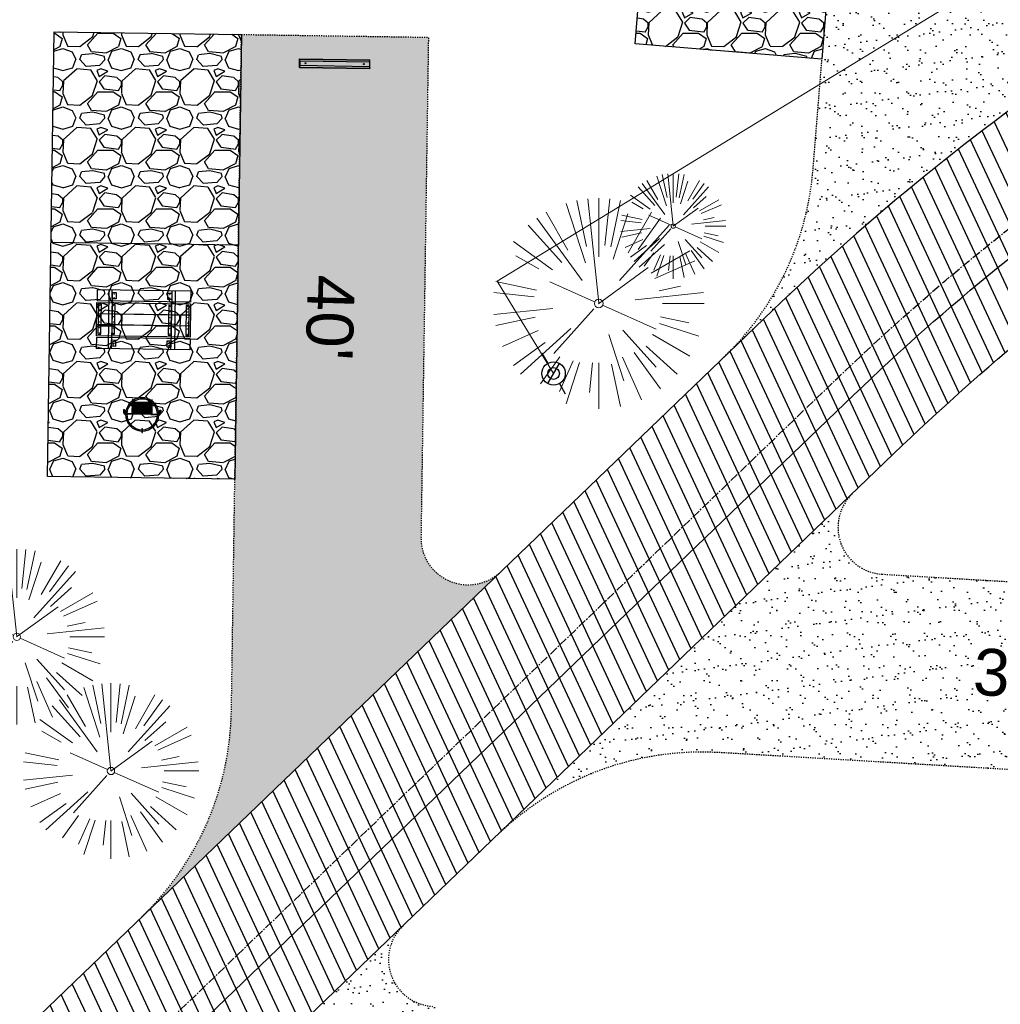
# Model space of a CAD drawing. Header units: feet. Extents: x 1134296 to 1140710, y 647902 to 649877.
# Tile 51 of 66: x 1134716 to 1134800, y 649174 to 649258. Entities that reach past the tile are written whole.
import ezdxf
from ezdxf.lldxf.tags import DXFTag

# ---------------------------------------------------------------- set-up
doc = ezdxf.new("R2010")
doc.units = ezdxf.units.FT
doc.header["$MEASUREMENT"] = 0
doc.linetypes.add('CENTER2', pattern=[1.125, 0.75, -0.125, 0.125, -0.125])
doc.linetypes.add('RAD', pattern=[0.13, 0.08, -0.05])
for name, color, linetype, lineweight in [('-ANGLE-IRON', 8, 'Continuous', 25), ('V-SITE-VEGE', 8, 'Continuous', 18), ('V-UTIL-WATR-LINE', 8, 'WATER', 15)]:
    doc.layers.add(name, color=color, linetype=linetype, lineweight=lineweight)
for name, color, linetype in [('-BOLTS-LAGS-SCREWS', 7, 'Continuous'), ('-CONCRETE', 9, 'Continuous'), ('-HARDWARE', 7, 'Continuous'), ('-TIMBER', 6, 'Continuous'), ('C-CAMPSITE-PADS', 6, 'Continuous'), ('C-PRKG-ASPH', 5, 'Continuous'), ('C-PRKG-GRVL', 8, 'Continuous'), ('C-PRKG-WHEL-STOP', 5, 'Continuous'), ('C-ROAD-ASPHALT', 1, 'Continuous'), ('C-ROAD-CNTR', 1, 'CENTER2'), ('C-ROAD-GRVL', 1, 'RAD'), ('C-SWLK-GRVL-PATT', 8, 'Continuous'), ('C-UTIL-WATER-MEP', 7, 'WATER (.5x)'), ('G-TEXT-ST02', 2, 'Continuous'), ('G-XREF', 7, 'Continuous'), ('V-UTIL-WATR-STRC', 8, 'Continuous')]:
    doc.layers.add(name, color=color, linetype=linetype)
doc.styles.add('Arial', font='arial.ttf', dxfattribs={"height": 180})
doc.styles.get("Standard").update_dxf_attribs({"font": 'arial.ttf'})
tags = doc.linetypes.add('WATER', pattern='A,1.5,-0.2,["W",Standard,S=0.08,R=0,X=-0.1,Y=-0.04],-0.05', length=1.75).pattern_tags.tags
tags[6] = DXFTag(74, 10)
tags = doc.linetypes.add('WATER (.5x)', pattern='A,0.75,-0.2,["W",Standard,S=0.08,R=0,X=-0.1,Y=-0.04],-0.05', length=1).pattern_tags.tags
tags[6] = DXFTag(74, 10)
pattern_1 = [(37.50000000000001, (0, 0), (-0.06299335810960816, 1.926823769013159), [0, -1.52, 0, -1.7, 0, -1.625]), (7.499999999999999, (0, 0), (1.769776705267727, 2.82214606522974), [0, -0.82, 0, -1.37, 0, -0.525]), (327.5, (-1.23, 0), (3.114141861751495, 0.005659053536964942), [0, -0.5, 0, -1.8, 0, -2.35]), (317.5, (-1.23, 0), (3.006126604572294, 0.8776755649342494), [0, -0.25, 0, -1.18, 0, -1.35])]
pattern_2 = [(228.012787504, (3.6, 5), (-40.00000000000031, -45.00000000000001), [0.67268, -66.5954402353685]), (184.969740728, (3.15, 4.5), (59.99999999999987, 5.000000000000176), [1.15434, -114.27962380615]), (132.510447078, (2, 4.4), (50.00000000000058, -54.99999999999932), [0.8139400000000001, -80.5801629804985]), (267.273689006, (0.05, 3.15), (5.000000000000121, 100.0000000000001), [1.05119, -104.067790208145]), (292.833654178, (0, 2.1), (-24.99999999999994, 60.00000000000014), [1.030775, -102.0468656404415]), (357.273689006, (0.4, 1.15), (-100.0000000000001, 5.000000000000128), [1.05119, -104.067790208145]), (37.6942404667, (1.45, 1.1), (-64.99999999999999, -49.99999999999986), [1.390145, -137.62424274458]), (72.2553283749, (2.55, 1.95), (35.00000000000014, 110), [1.31244, -129.9316074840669]), (121.429565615, (2.95, 3.2), (-40.0000000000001, 64.99999999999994), [1.05475, -104.420365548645]), (175.236358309, (2.4, 4.1), (54.99999999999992, -5.00000000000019), [1.20416, -59.0038128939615]), (222.397437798, (1.2, 4.2), (-59.99999999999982, -54.99999999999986), [1.55724, -154.1668750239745]), (138.814074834, (5, 3.1), (-35.00000000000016, 30), [0.5315049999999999, -52.61922406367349]), (171.46923439, (4.600000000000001, 3.45), (64.99999999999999, -9.999999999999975), [1.011185, -100.107557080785]), (225, (3.6, 3.6), (-5.551115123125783e-16, -4.999999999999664), [0.707105, -6.3639628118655]), (203.198590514, (3.25, 4.2), (24.99999999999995, 9.999999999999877), [0.38079, -37.6980755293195]), (291.801409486, (2.9, 4.050000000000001), (-4.99999999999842, 15.00000000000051), [0.538515, -26.3873090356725]), (30.96375653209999, (3.1, 3.55), (15.00000000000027, 9.999999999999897), [0.874645, -28.2801144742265]), (161.565051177, (3.85, 4), (10.00000000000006, -4.999999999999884), [0.632455, -15.178933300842]), (16.389540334, (0, 4.050000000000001), (49.99999999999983, 15.00000000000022), [0.886, -87.714225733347]), (70.3461759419, (0.8500000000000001, 4.3), (-20.0000000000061, -55.00000000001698), [0.7433049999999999, -73.58703873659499]), (293.198590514, (3.85, 5), (-9.999999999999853, 24.99999999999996), [0.761575, -37.3172905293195]), (343.610459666, (4.149999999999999, 4.3), (-49.99999999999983, 15.00000000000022), [0.8859999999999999, -87.71422573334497]), (339.44395478, (0, 0.95), (-25.00000000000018, 10.00000000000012), [0.8543999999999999, -41.86561872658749]), (294.775140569, (0.8, 0.65), (-25.00000000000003, 55.00000000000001), [0.71589, -70.87321531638]), (66.8014094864, (3.9, 0), (9.999999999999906, 24.99999999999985), [0.761575, -37.3172905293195]), (17.3540246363, (4.2, 0.7000000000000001), (-64.99999999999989, -19.99999999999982), [0.838155, -82.97711807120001]), (69.44395478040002, (1.45, 0), (-10.00000000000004, -24.99999999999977), [0.4272, -42.29281872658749]), (101.309932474, (3.6, 0), (-4.999999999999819, 20.00000000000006), [0.25495, -25.240147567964]), (165.963756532, (3.55, 0.25), (14.99999999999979, -5.000000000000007), [1.030775, -19.5847531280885]), (186.009005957, (2.55, 0.5), (50.00000000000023, 4.999999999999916), [0.9552499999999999, -94.56961587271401]), (303.690067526, (3.1, 3.1), (-4.999999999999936, 9.999999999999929), [0.7211099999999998, -17.30664637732]), (353.157226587, (3.5, 2.5), (85.00000000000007, -10.00000000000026), [1.25897, -124.6378131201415]), (60.9453959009, (4.75, 2.35), (-19.99999999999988, -34.99999999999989), [0.51478, -50.963370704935]), (90, (5, 2.8), (-4.999999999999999, 5), [0.3, -4.699999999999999]), (120.256437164, (2.45, 0.65), (20.00000000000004, -35.00000000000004), [0.69462, -68.76759994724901]), (48.01278750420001, (2.1, 1.25), (40, 44.99999999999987), [1.34536, -65.92276023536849]), (0, (3, 2.25), (5, 5), [1.3, -3.7]), (325.3048464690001, (4.3, 2.25), (50.0000000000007, -34.99999999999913), [0.7905699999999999, -78.26637150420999]), (254.054604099, (4.95, 1.8), (-5.000000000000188, -20.00000000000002), [0.72801, -35.6725394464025]), (207.645975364, (4.75, 1.1), (-94.99999999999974, -50.00000000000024), [1.185325, -117.347370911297]), (175.42607874, (3.7, 0.55), (-64.99999999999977, 5.000000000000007), [1.253995, -124.1453670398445])]

# ---------------------------------------------------------------- blocks, each defined once
blk = doc.blocks.new('V-SITE-VEGE-Coniferious Tree 2')
at = {"color": 0, "linetype": 'ByBlock'}
for p, q in [((-0.06264093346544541, 0.1926377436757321), (-0.1545378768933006, 0.4755369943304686)), ((-0.0574950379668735, 0.2703678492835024), (-0.1039851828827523, 0.4890788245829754)), ((-0.0003172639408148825, 0.0025937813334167), (-0.05229705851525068, 0.4972664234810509)), ((-3.601054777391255e-05, 0.2219193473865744), (-3.601054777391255e-05, 0.5000060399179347)), ((0.02890183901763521, 0.2753366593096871), (0.05222503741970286, 0.4972664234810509)), ((0.0571938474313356, 0.2692740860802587), (0.1039131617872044, 0.4890788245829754)), ((-0.1460065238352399, 0.2528363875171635), (-0.2500390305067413, 0.4330260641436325)), ((0.06850648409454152, 0.2109817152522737), (0.1382469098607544, 0.425630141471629)), ((0.139142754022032, 0.2410654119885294), (0.2499670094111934, 0.4330260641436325)), ((-0.07913071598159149, 0.1088658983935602), (-0.2939353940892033, 0.4045257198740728)), ((0.1868724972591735, 0.2572635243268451), (0.2938633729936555, 0.4045257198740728)), ((-0.1756943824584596, 0.1950752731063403), (-0.3346129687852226, 0.3715878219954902)), ((0.09777767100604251, 0.108636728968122), (0.3345409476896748, 0.3715878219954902)), ((-0.2201011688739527, 0.1598873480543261), (-0.4045617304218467, 0.2938993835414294)), ((0.1919663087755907, 0.1728666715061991), (0.3115823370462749, 0.2805763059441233)), ((0.2487690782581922, 0.143647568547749), (0.4329900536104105, 0.2500030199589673)), ((-0.2844040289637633, 0.1641894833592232), (-0.393144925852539, 0.2269610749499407)), ((0.2658942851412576, 0.1183972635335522), (0.4567507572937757, 0.2033670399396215)), ((-0.0009318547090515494, -0.0006770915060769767), (0.2349564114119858, 0.1707208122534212)), ((-0.2961437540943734, 0.06292784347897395), (-0.4891148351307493, 0.1039491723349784)), ((-0.01992166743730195, 0.008854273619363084), (-0.2318825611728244, 0.1032199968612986)), ((-0.3060292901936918, 0.03215663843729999), (-0.4973024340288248, 0.05226104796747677)), ((0.173080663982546, 0.01818771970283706), (0.497230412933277, 0.05226104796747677)), ((0.2872695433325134, 0.06106323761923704), (0.3884790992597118, 0.08257391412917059)), ((0.3024988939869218, 0), (0.4999700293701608, 0)), ((-0.2182782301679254, -0.02292736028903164), (-0.4973024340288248, -0.05226104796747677)), ((-0.02300503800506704, -0.02554197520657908), (-0.2137781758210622, -0.2373882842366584)), ((0.01849546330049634, -0.008260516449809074), (0.2719985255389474, -0.1211160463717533)), ((-0.302185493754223, -0.0642195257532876), (-0.4891148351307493, -0.1039491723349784)), ((0.2936342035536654, -0.06241742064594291), (0.4274066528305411, -0.09084484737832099)), ((-0.2881436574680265, -0.1282723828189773), (-0.4568227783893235, -0.2033670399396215)), ((-0.1320480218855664, -0.1188660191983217), (-0.3716238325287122, -0.3345769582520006)), ((0.1143820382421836, -0.1271057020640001), (0.2718110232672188, -0.301920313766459)), ((0.2891445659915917, -0.09395946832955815), (0.4755009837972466, -0.1545018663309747)), ((-0.254528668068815, -0.1848980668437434), (-0.4045617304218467, -0.2938993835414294)), ((0.04781873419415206, -0.1473038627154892), (0.1192466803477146, -0.3671294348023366)), ((0.2555295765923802, -0.1475434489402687), (0.4329900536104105, -0.2500030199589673)), ((0.1688618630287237, -0.2324611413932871), (0.2938633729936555, -0.4045257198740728)), ((0.2253521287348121, -0.2029399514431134), (0.3715518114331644, -0.3345769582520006)), ((-0.1842986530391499, -0.2536176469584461), (-0.2766747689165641, -0.3807650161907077)), ((-0.1213812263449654, -0.2725449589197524), (-0.1855903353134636, -0.4167758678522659)), ((-0.09098502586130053, -0.2799408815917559), (-0.1545378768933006, -0.4755369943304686)), ((0.1131111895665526, -0.2541280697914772), (0.2033310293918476, -0.4567867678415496)), ((-0.02966136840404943, -0.2817638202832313), (-0.04434904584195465, -0.4216092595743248)), ((-3.601054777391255e-05, -0.2817638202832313), (-3.601054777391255e-05, -0.5000060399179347)), ((0.06104806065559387, -0.2873055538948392), (0.1039131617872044, -0.4890788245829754))]:
    blk.add_line(p, q, dxfattribs=at)
blk.add_circle((-3.601054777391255e-05, 0), 0.02083358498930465)
blk = doc.blocks.new('V-UTIL-IRRI-Spigot')
for points in [[(-0.9999999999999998, 1.732050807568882), (-0.4999999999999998, 0.866025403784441)], [(-0.4999999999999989, -0.8660254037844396), (0.4999999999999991, 0.8660254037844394)], [(0.5000000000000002, -0.8660254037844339), (1, -1.732050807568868)]]:
    blk.add_lwpolyline(points)
for radius in [1, 0.5]:
    blk.add_circle((0, 0), radius)
blk = doc.blocks.new('C_XBASE-PACTOLA_02403811')
at = {"layer": 'V-UTIL-WATR-LINE', "flags": 128}
blk.add_lwpolyline([(1134761.95443283, 649228.2074229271), (1134757.132970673, 649236.1055957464), (1134809.021527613, 649267.7768648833, -0.09855839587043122), (1134890.656012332, 649302.8580677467), (1134946.432, 649283.888)], format="xyb", dxfattribs=at)
at = {"layer": 'V-SITE-VEGE'}
for p, xscale, yscale, zscale in [((1134772.177, 649240.798), 8.999891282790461, 8.999891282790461, 8.999891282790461), ((1134765.811, 649234.184), 17.99978256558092, 17.99978256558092, 17.99978256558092), ((1134716.102, 649205.709), 14.99981880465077, 14.99981880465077, 14.99981880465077), ((1134724.147, 649194.25), 14.99981880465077, 14.99981880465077, 14.99981880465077)]:
    blk.add_blockref('V-SITE-VEGE-Coniferious Tree 2', p, dxfattribs=dict(at, xscale=xscale, yscale=yscale, zscale=zscale))
at = {"layer": 'V-UTIL-WATR-STRC'}
blk.add_blockref('V-UTIL-IRRI-Spigot', (1134761.95443283, 649228.2074229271), dxfattribs=at)
blk = doc.blocks.new('Wheel_Stop')
for points in [[(-36, 6.75), (36, 6.75)], [(-36, -2.25), (-36, 6.75)], [(-35.625, 4.5), (-36, 6.75)], [(-35.625, 0), (-36, -2.25)], [(-35.955, 6.48), (35.955, 6.48)], [(-35.625, 4.5), (-35.625, 0)], [(-35.625, 4.5), (35.625, 4.5)], [(-35.625, 0), (35.625, 0)], [(35.625, 4.5), (36, 6.75)], [(35.625, 4.5), (35.625, 0)], [(35.625, 0), (36, -2.25)], [(36, -2.25), (36, 6.75)], [(-36, -2.25), (36, -2.25)], [(-35.955, -1.98), (35.955, -1.98)]]:
    blk.add_lwpolyline(points)
for centre in [(-30, 2.25), (30, 2.25)]:
    blk.add_circle(centre, 0.5)
blk = doc.blocks.new('10FT_Precast Table')
at = {"layer": '-ANGLE-IRON'}
for p, q in [((-28.53399626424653, 21.12499979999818), (-28.53399626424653, 27.62500020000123)), ((-28.53399626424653, 27.62500020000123), (-24.53403626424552, 27.62500020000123)), ((-24.53403626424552, 21.12499979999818), (-28.53399626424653, 21.12499979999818)), ((-24.53403626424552, 27.62500020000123), (-24.53403626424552, 21.12499979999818)), ((28.46604333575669, 21.12499979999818), (28.46604333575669, 27.62500020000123)), ((28.46604333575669, 27.62500020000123), (32.4660033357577, 27.62500020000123)), ((32.4660033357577, 21.12499979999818), (28.46604333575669, 21.12499979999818)), ((32.4660033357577, 27.62500020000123), (32.4660033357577, 21.12499979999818)), ((-43.49999999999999, 15.25000002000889), (-46.49999999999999, 15.25000002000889)), ((-46.49999999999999, 15.25000002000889), (-46.49999999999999, -15.25000001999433)), ((-43.49999999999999, -15.25000001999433), (-43.49999999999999, 15.25000002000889)), ((-25.53399626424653, 15.25000002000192), (-28.53399626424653, 15.25000002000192)), ((-28.53399626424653, 15.25000002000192), (-28.53399626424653, -15.2500000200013)), ((-25.53399626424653, -15.2500000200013), (-25.53399626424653, 15.25000002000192)), ((32.4660033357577, 15.25000002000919), (29.4660033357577, 15.25000002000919)), ((29.4660033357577, 15.25000002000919), (29.4660033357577, -15.25000001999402)), ((32.4660033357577, -15.25000001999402), (32.4660033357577, 15.25000002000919)), ((46.50000000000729, 15.25000002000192), (43.50000000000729, 15.25000002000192)), ((43.50000000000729, 15.25000002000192), (43.50000000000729, -15.2500000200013)), ((46.50000000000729, -15.2500000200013), (46.50000000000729, 15.25000002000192)), ((-46.49999999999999, -15.25000001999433), (-43.49999999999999, -15.25000001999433)), ((-28.53399626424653, -15.2500000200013), (-25.53399626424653, -15.2500000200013)), ((29.4660033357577, -15.25000001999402), (32.4660033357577, -15.25000001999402)), ((43.50000000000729, -15.2500000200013), (46.50000000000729, -15.2500000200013)), ((-28.53399626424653, -27.62500019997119), (-28.53399626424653, -21.12499979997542)), ((-28.53399626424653, -21.12499979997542), (-24.53403626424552, -21.12499979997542)), ((-24.53403626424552, -27.62500019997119), (-28.53399626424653, -27.62500019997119)), ((-24.53403626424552, -21.12499979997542), (-24.53403626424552, -27.62500019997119)), ((28.46604333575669, -27.62500019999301), (28.46604333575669, -21.12499979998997)), ((28.46604333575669, -21.12499979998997), (32.4660033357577, -21.12499979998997)), ((32.4660033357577, -27.62500019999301), (28.46604333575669, -27.62500019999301)), ((32.4660033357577, -21.12499979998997), (32.4660033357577, -27.62500019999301))]:
    blk.add_line(p, q, dxfattribs=at)
at = {"layer": '-BOLTS-LAGS-SCREWS'}
for centre in [(-26.53401626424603, 26.12500020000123), (-26.53401626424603, 22.62499979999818), (30.46602333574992, 26.12500020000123), (30.46602333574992, 22.62499979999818), (-44.99999999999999, 14.25000402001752), (-27.03399626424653, 14.25000402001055), (30.9660033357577, 14.25000402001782), (45.00000000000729, 14.25000402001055), (-44.99999999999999, 8.750004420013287), (-44.99999999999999, 2.750004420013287), (-27.03399626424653, 8.750004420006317), (-27.03399626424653, 2.750004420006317), (30.9660033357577, 8.750004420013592), (30.9660033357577, 2.750004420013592), (45.00000000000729, 8.750004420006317), (45.00000000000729, 2.750004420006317), (-44.99999999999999, -2.750004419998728), (-44.99999999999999, -8.750004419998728), (-27.03399626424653, -2.750004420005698), (-27.03399626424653, -8.750004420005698), (30.9660033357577, -2.750004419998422), (30.9660033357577, -8.750004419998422), (45.00000000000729, -2.750004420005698), (45.00000000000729, -8.750004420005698), (-44.99999999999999, -14.25000402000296), (-27.03399626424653, -14.25000402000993), (30.9660033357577, -14.25000401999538), (45.00000000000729, -14.25000402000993), (-26.53401626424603, -22.62499979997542), (-26.53401626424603, -26.12500019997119), (30.46602333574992, -22.62499979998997), (30.46602333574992, -26.12500019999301)]:
    blk.add_circle(centre, 0.15625000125, dxfattribs=at)
at = {"layer": '-CONCRETE'}
for p, q in [((-32.03399630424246, -29.99999999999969), (-32.03399630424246, 30.00000000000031)), ((-28.53399626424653, 29.99999999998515), (-28.53399626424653, 27.62500020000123)), ((-28.53399626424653, -27.12499979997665), (-28.53399626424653, 27.12499979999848)), ((32.4660033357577, 29.99999999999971), (32.4660033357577, 27.62500020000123)), ((32.4660033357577, -27.1249997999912), (32.4660033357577, 27.12499979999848)), ((35.96600337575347, -29.99999999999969), (35.96600337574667, 30.00000000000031)), ((-28.53399626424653, -29.99999999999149), (-28.53399626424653, -27.62500019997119)), ((32.4660033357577, -27.62500019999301), (32.4660033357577, -29.99999999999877))]:
    blk.add_line(p, q, dxfattribs=at)
at = {"layer": '-TIMBER'}
for p, q in [((-47.99999999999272, 18.7499999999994), (-47.99999999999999, 29.99999999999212)), ((-47.99999999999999, 29.99999999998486), (48, 29.9999999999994)), ((48.00000000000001, 18.75000000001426), (48.00000000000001, 29.99999999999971)), ((-47.99999999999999, 18.74999999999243), (48, 18.74999999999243)), ((-47.99999999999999, 5.875002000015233), (-47.99999999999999, 17.12500200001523)), ((-47.99999999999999, 17.12500200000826), (47.99999999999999, 17.12500200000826)), ((48.00000000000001, 17.12500200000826), (48.00000000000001, 5.875002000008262)), ((-47.99999999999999, 5.875002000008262), (47.99999999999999, 5.875002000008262)), ((-47.99999999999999, -5.625002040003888), (-47.99999999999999, 5.625002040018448)), ((-47.99999999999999, 5.625002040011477), (47.99999999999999, 5.625002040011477)), ((48.00000000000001, 5.625002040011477), (48.00000000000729, -5.625002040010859)), ((47.99999999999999, -5.625002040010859), (-47.99999999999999, -5.625002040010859)), ((-47.99999999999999, -17.1250019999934), (-47.99999999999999, -5.875002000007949)), ((47.99999999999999, -5.875002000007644), (-47.99999999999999, -5.875002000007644)), ((48.00000000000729, -5.875002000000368), (48.00000000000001, -17.12500200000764)), ((47.99999999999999, -17.12500200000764), (-47.99999999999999, -17.12500200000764)), ((-47.99999999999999, -29.99999999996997), (-47.99999999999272, -18.74999999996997)), ((-47.99999999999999, -18.74999999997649), (48, -18.74999999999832)), ((48.00000000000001, -29.99999999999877), (48.00000000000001, -18.74999999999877)), ((-47.99999999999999, -29.99999999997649), (48.00000000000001, -29.99999999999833))]:
    blk.add_line(p, q, dxfattribs=at)
blk = doc.blocks.new('*X1280')
at = {"color": 0}
for p, q in [((146.0622026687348, 353.5980429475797), (146.1426743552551, 353.6785146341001)), ((146.0622026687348, 352.8909361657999), (146.8122026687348, 353.6409361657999)), ((146.0622026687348, 352.5373827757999), (146.8122026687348, 353.2873827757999)), ((146.0622026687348, 351.8302759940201), (146.8122026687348, 352.5802759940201)), ((146.0622026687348, 351.4767226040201), (146.8122026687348, 352.2267226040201)), ((146.0622026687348, 350.7696158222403), (146.8122026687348, 351.5196158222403)), ((146.3246548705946, 350.6785146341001), (146.8122026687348, 351.1660624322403))]:
    blk.add_line(p, q, dxfattribs=at)
blk = doc.blocks.new('Pilot Rocks FS-30_18_PA')
at = {"layer": '-HARDWARE'}
for p, q in [((-8.817777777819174, 0.04421580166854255), (-17.86666666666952, 0.04421580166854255)), ((-17.86666666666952, 0.04421580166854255), (-12.77892653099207, 0.04421580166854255)), ((-10.20000000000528, 0.04421580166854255), (10.19999999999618, 0.04421580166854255)), ((8.817777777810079, 0.04421580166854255), (17.86666666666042, 0.04421580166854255)), ((12.77892653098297, 0.04421580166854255), (17.86666666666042, 0.04421580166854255)), ((-18.93333333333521, -4.555784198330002), (-18.93333333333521, -1.355784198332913)), ((-18.93333333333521, -1.355784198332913), (-18.86666666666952, -1.355784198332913)), ((-18.86666666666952, -1.355784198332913), (-18.86666666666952, -0.9557841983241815)), ((-18.86666666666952, -1.355784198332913), (-18.86666666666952, -0.9557841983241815)), ((-18.20000000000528, -1.355784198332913), (-18.20000000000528, -0.9557841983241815)), ((-18.20000000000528, -0.9557841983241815), (-18.20000000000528, -1.355784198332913)), ((-18.20000000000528, -1.355784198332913), (-18.13333333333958, -1.355784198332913)), ((-18.13333333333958, -1.355784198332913), (-18.13333333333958, -4.555784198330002)), ((-8.817777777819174, -0.6224508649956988), (-17.86666666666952, -0.6224508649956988)), ((-13.33940419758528, -0.6224508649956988), (-17.86666666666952, -0.6224508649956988)), ((-10.20000000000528, -0.6224508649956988), (10.19999999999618, -0.6224508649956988)), ((-10.20000000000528, -0.6224508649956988), (-10.20000000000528, -11.31238912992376)), ((-9.533333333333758, -0.6224508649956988), (-9.533333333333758, -11.31238912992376)), ((-8.817777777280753, -0.6224508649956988), (-8.817777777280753, -11.64572246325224)), ((-8.284444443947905, -0.6224508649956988), (-8.284444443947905, -11.64572246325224)), ((-7.502222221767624, -0.6224508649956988), (-7.502222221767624, -11.64572246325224)), ((-6.9688888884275, -0.6224508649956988), (-6.9688888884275, -11.64572246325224)), ((-6.18666666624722, -0.6224508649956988), (-6.18666666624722, -11.64572246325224)), ((-5.653333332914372, -0.6224508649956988), (-5.653333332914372, -11.64572246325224)), ((-4.871111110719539, -0.6224508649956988), (-4.871111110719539, -11.64572246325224)), ((-4.337777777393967, -0.6224508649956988), (-4.337777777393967, -11.64572246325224)), ((-3.555555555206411, -0.6224508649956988), (-3.555555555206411, -11.64572246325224)), ((-3.022222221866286, -0.6224508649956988), (-3.022222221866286, -11.64572246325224)), ((-2.23999999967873, -0.6224508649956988), (-2.23999999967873, -11.64572246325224)), ((-1.706666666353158, -0.6224508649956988), (-1.706666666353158, -11.64572246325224)), ((-0.9244444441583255, -0.6224508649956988), (-0.9244444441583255, -11.64572246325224)), ((-0.3911111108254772, -0.6224508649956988), (-0.3911111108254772, -11.64572246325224)), ((0.3911111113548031, -0.6224508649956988), (0.3911111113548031, -11.64572246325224)), ((0.9244444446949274, -0.6224508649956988), (0.9244444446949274, -11.64572246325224)), ((1.706666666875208, -0.6224508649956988), (1.706666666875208, -11.64572246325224)), ((2.240000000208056, -0.6224508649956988), (2.240000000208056, -11.64572246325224)), ((3.022222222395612, -0.6224508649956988), (3.022222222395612, -11.64572246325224)), ((3.555555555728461, -0.6224508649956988), (3.555555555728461, -11.64572246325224)), ((4.337777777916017, -0.6224508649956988), (4.337777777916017, -11.64572246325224)), ((4.871111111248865, -0.6224508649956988), (4.871111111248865, -11.64572246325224)), ((5.653333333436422, -0.6224508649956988), (5.653333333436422, -11.64572246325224)), ((6.18666666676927, -0.6224508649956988), (6.18666666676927, -11.64572246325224)), ((6.968888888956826, -0.6224508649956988), (6.968888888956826, -11.64572246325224)), ((7.502222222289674, -0.6224508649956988), (7.502222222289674, -11.64572246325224)), ((8.28444444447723, -0.6224508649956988), (8.28444444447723, -11.64572246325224)), ((8.817777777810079, -0.6224508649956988), (8.817777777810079, -11.64572246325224)), ((17.86666666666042, -0.6224508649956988), (8.817777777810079, -0.6224508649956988)), ((9.533333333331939, -0.6224508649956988), (9.533333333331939, -11.31238912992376)), ((10.19999999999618, -0.6224508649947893), (10.19999999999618, -11.31238912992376)), ((18.13333333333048, -4.555784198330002), (18.13333333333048, -1.355784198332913)), ((18.13333333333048, -1.355784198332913), (18.19999999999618, -1.355784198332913)), ((18.93333333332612, -4.555784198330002), (18.13333333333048, -4.555784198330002)), ((18.19999999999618, -1.355784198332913), (18.19999999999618, -0.9557841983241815)), ((18.19999999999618, -1.355784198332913), (18.19999999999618, -0.9557841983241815)), ((18.86666666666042, -1.355784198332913), (18.86666666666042, -0.9557841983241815)), ((18.86666666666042, -0.9557841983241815), (18.86666666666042, -1.355784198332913)), ((18.86666666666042, -1.355784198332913), (18.93333333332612, -1.355784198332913)), ((18.93333333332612, -1.355784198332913), (18.93333333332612, -4.555784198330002)), ((-10.20000000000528, -11.31238912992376), (-10.20000000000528, -14.84572246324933)), ((-10.20000000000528, -13.68324198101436), (-10.20000000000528, -14.84572246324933)), ((-9.533333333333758, -11.31238912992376), (-9.533333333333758, -14.84572246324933)), ((-9.533333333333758, -11.64572246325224), (9.533333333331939, -11.64572246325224)), ((-9.533333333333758, -12.31238912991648), (9.533333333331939, -12.31238912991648)), ((-9.533333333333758, -14.84572246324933), (-9.533333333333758, -14.47618734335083)), ((9.533333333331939, -11.31238912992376), (9.533333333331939, -14.84572246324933)), ((9.533333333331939, -14.47618734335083), (9.533333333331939, -14.84572246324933)), ((10.19999999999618, -11.31238912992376), (10.19999999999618, -14.84572246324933)), ((10.19999999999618, -14.84572246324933), (10.19999999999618, -13.68324198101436))]:
    blk.add_line(p, q, dxfattribs=at)
at = {"layer": '-HARDWARE', "flags": 128}
for points in [[(0.04426932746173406, 18.18944163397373, 1), (-0.6223972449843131, 18.18908719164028), (-0.6206959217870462, 14.98908764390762, 1), (0.04597065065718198, 14.98944208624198), (0.04426932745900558, 18.18944163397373)], [(-11.77825193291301, -8.933957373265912, -1), (-11.29140720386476, -9.3893985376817), (-13.47752479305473, -11.72625323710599, -1), (-13.96436952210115, -11.27081207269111), (-11.77825193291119, -8.93395737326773)], [(11.77825193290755, -8.933957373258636, 1), (11.29140720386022, -9.389398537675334), (13.47752479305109, -11.72625323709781, 1), (13.96436952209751, -11.27081207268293), (11.77825193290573, -8.933957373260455)]]:
    blk.add_lwpolyline(points, format="xyb", dxfattribs=at)
at = {"layer": '-HARDWARE'}
for points in [[(-18.93333333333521, -4.555784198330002), (-18.93333333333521, -1.355784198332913), (-18.13333333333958, -1.355784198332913), (-18.13333333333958, -4.555784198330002)], [(-7.502222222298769, -11.64572246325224), (-8.28444444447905, -11.64572246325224), (-8.28444444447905, -0.6224508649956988), (-7.502222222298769, -0.6224508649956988)], [(-6.186666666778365, -11.64572246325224), (-6.968888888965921, -11.64572246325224), (-6.968888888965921, -0.6224508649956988), (-6.186666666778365, -0.6224508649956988)], [(-4.87111111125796, -11.64572246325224), (-5.653333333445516, -11.64572246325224), (-5.653333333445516, -0.6224508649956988), (-4.87111111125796, -0.6224508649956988)], [(-3.555555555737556, -11.64572246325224), (-4.337777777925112, -11.64572246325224), (-4.337777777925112, -0.6224508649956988), (-3.555555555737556, -0.6224508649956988)], [(-2.240000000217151, -11.64572246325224), (-3.022222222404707, -11.64572246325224), (-3.022222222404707, -0.6224508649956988), (-2.240000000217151, -0.6224508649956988)], [(-0.9244444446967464, -11.64572246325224), (-1.706666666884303, -11.64572246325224), (-1.706666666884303, -0.6224508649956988), (-0.9244444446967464, -0.6224508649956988)], [(-0.3911111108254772, -11.64572246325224), (0.3911111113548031, -11.64572246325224), (0.3911111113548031, -0.6224508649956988), (-0.3911111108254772, -0.6224508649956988)], [(0.9244444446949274, -11.64572246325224), (1.706666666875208, -11.64572246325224), (1.706666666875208, -0.6224508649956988), (0.9244444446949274, -0.6224508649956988)], [(2.240000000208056, -11.64572246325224), (3.022222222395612, -11.64572246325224), (3.022222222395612, -0.6224508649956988), (2.240000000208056, -0.6224508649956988)], [(3.555555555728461, -11.64572246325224), (4.337777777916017, -11.64572246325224), (4.337777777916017, -0.6224508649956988), (3.555555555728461, -0.6224508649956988)], [(4.871111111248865, -11.64572246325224), (5.653333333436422, -11.64572246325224), (5.653333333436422, -0.6224508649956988), (4.871111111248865, -0.6224508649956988)], [(6.18666666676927, -11.64572246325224), (6.968888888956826, -11.64572246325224), (6.968888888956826, -0.6224508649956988), (6.18666666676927, -0.6224508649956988)], [(7.502222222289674, -11.64572246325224), (8.28444444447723, -11.64572246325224), (8.28444444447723, -0.6224508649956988), (7.502222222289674, -0.6224508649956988)], [(18.93333333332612, -4.555784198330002), (18.93333333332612, -1.355784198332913), (18.13333333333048, -1.355784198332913), (18.13333333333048, -4.555784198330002)]]:
    blk.add_lwpolyline(points, close=True, dxfattribs=at)
for centre, radius, start, end in [((0, 9.094947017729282e-13), 17.06666666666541, 0.1484403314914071, 179.8515596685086), ((0, 0), 15.73333333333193, 0.1610200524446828, 179.8389799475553), ((-17.86666666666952, -0.9557841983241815), 1, 90, 180), ((-17.86666666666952, -0.9557841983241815), 1, 90, 180), ((17.86666666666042, -0.9557841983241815), 1, 0, 90), ((17.86666666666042, -0.9557841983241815), 1, 0, 90), ((-17.86666666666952, -0.9557841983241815), 0.3333333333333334, 90, 180), ((-17.86666666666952, -0.9557841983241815), 0.3333333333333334, 90, 180), ((0, 9.094947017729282e-13), 17.06666666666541, 182.0901397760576, 220.7490543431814), ((0, 0), 15.73333333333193, 182.2673591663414, 220.2247561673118), ((0, 0), 15.73333333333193, 319.7752438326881, 357.7326408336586), ((0, 9.094947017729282e-13), 17.06666666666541, 319.2509456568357, 357.9098602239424), ((17.86666666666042, -0.9557841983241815), 0.3333333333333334, 0, 90), ((17.86666666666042, -0.9557841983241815), 0.3333333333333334, 0, 90), ((-9.094947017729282e-13, 1.818989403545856e-12), 17.06666666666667, 220.7490543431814, 233.2977773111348), ((-9.094947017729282e-13, 1.818989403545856e-12), 15.73333333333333, 220.2247561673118, 229.5860659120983), ((-9.866666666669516, -11.64572246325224), 0.3333333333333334, 0, 180), ((-9.866666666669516, -14.84572246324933), 0.3333333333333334, 180, 0), ((-9.866666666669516, -14.84572246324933), 0.3333333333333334, 180, 0), ((-9.094947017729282e-13, 1.818989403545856e-12), 15.73333333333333, 232.7040475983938, 307.2959524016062), ((-9.094947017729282e-13, 1.818989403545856e-12), 17.06666666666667, 236.0413981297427, 303.9586018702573), ((9.866666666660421, -11.64572246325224), 0.3333333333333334, 0, 180), ((9.866666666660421, -14.84572246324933), 0.3333333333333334, 180, 0), ((9.866666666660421, -14.84572246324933), 0.3333333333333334, 180, 0), ((-9.094947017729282e-13, 1.818989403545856e-12), 15.73333333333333, 310.4139340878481, 319.7752438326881), ((-6.821210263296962e-11, 6.548361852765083e-11), 17.06666666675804, 306.7022226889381, 319.2509456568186)]:
    blk.add_arc(centre, radius, start, end, dxfattribs=at)
at = {"layer": '-HARDWARE', "rotation": 180}
for p, xscale, yscale, zscale in [((137.6663495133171, 372.583162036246), 1.066666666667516, 1.066666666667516, 1.066666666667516), ((-137.6663495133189, 372.583162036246), -1.066666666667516, 1.066666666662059, 1.066666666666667)]:
    blk.add_blockref('*X1280', p, dxfattribs=dict(at, xscale=xscale, yscale=yscale, zscale=zscale))
blk = doc.blocks.new('C_PBASE-PACTOLA_02403811')
at = {"layer": 'C-CAMPSITE-PADS'}
for points in [[(1134787.941336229, 649292.9513410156), (1134784.879992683, 649255.0748552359), (1134768.931998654, 649256.3638419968), (1134771.993342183, 649294.2403277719)], [(1134735.291794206, 649257.1714878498), (1134734.727943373, 649219.175671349), (1134718.72970483, 649219.4130822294), (1134719.293555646, 649257.4088987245)]]:
    blk.add_lwpolyline(points, close=True, dxfattribs=at)
at = {"layer": 'C-ROAD-ASPHALT'}
blk.add_lwpolyline([(1134916.811965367, 648653.2299950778), (1134952.321656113, 648718.215074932, 0.01915469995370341), (1134969.657277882, 648753.0477392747), (1135036.873309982, 648902.1641641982, 0.009218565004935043), (1135044.254367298, 648919.3790657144), (1135101.509820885, 649060.0203951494, 0.04927264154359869), (1135107.544114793, 649080.3791714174), (1135113.245677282, 649110.0761826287, 0.3025232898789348), (1135079.742163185, 649189.7952543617), (1135017.583038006, 649231.0012923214, 0.03670103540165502), (1134952.658282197, 649267.4907225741), (1134930.361796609, 649277.95101182, 0.265468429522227), (1134828.518541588, 649269.7547374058), (1134807.494103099, 649255.3935736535, 0.04164346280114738), (1134780.654611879, 649233.5777859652), (1134706.829601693, 649162.5981949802, 0.05765878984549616), (1134625.196538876, 649063.6602364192, -0.5722564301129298), (1134616.582948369, 649064.0343807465), (1134601.857481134, 649091.7855040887)], format="xyb", dxfattribs=at)
blk.add_lwpolyline([(1134609.502741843, 649004.1715281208, -0.08481675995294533), (1134717.918854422, 649151.0643979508), (1134791.743864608, 649222.0439889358, -0.04164346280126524), (1134816.518779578, 649242.1816391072), (1134837.543218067, 649256.5428028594, -0.2654684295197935), (1134923.566161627, 649263.4658695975), (1134945.862647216, 649253.0055803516, -0.03670103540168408), (1135008.742528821, 649217.6654234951), (1135070.901654, 649176.4593855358, -0.3025232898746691), (1135097.532652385, 649113.0929439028), (1135091.831089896, 649083.3959326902, -0.0492726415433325), (1135086.690765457, 649066.0532714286), (1135029.43531187, 648925.4119419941, -0.009218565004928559), (1135022.286728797, 648908.7392420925), (1134970.105907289, 648792.9779079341, 0.09466954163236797), (1134957.786175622, 648834.7349342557), (1134921.92741579, 648904.3472810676, 0.300313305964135), (1134722.086161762, 649016.5601342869), (1134632.500993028, 649010.1122188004, 0.09071439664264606)], format="xyb", close=True, dxfattribs=at)
at = {"layer": 'C-ROAD-CNTR', "flags": 128}
blk.add_lwpolyline([(1134682.815781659, 648422.2458494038), (1134669.21986276, 648425.8462855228, -0.1774687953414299), (1134620.150062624, 648460.1534391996), (1134616.502637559, 648465.3792168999, -0.1042089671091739), (1134576.197064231, 648560.2628234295), (1134558.554057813, 648650.0509356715, -0.01381007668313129), (1134553.979962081, 648677.2843639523), (1134544.902369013, 648742.2703875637, -0.09433329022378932), (1134550.434197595, 648854.3354307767), (1134558.997505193, 648889.7214101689, -0.1428635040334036), (1134712.374228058, 649156.8312964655), (1134786.199238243, 649227.8108874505, -0.04164346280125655), (1134812.006441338, 649248.7876063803), (1134833.030879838, 649263.1487701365, -0.2654684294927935), (1134926.96397912, 649270.7084407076), (1134949.260464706, 649260.2481514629, -0.03670103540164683), (1135013.162783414, 649224.3333579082), (1135075.321908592, 649183.1273199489, -0.3025232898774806), (1135105.389164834, 649111.5845632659), (1135099.687602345, 649081.8875520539, -0.04927264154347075), (1135094.100293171, 649063.036833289), (1135036.844839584, 648922.3955038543, -0.009218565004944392), (1135029.58001939, 648905.4517031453), (1134962.363987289, 648756.3352782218, -0.01915469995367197), (1134945.301367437, 648722.0511597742), (1134909.791676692, 648657.06607992, -0.111236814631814), (1134866.238656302, 648607.5744966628), (1134762.181369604, 648532.0907847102, 0.3229446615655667), (1134716.395894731, 648393.2215671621), (1134719.721086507, 648382.7059234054, -0.1714240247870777), (1134715.287797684, 648249.5554414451), (1134707.163513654, 648228.7837741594, -0.02272318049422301), (1134688.713657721, 648187.2766264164, 0.05045028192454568), (1134653.344169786, 648094.1277041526)], format="xyb", dxfattribs=at)
at = {"layer": 'C-ROAD-GRVL'}
for p, q in [((1134735.291794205, 649257.1714878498), (1134751.29003284, 649256.934077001)), ((1134750.655700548, 649214.1887834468), (1134751.290032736, 649256.9340770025)), ((1134790.012762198, 649211.0631577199), (1134822.706378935, 649209.1422404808))]:
    blk.add_line(p, q, dxfattribs=at)
at = {"layer": 'C-ROAD-GRVL', "flags": 128}
for points in [[(1134726.764412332, 649181.7646631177, 0.2001624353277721), (1134734.434702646, 649199.4152664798), (1134735.291794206, 649257.1714878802)], [(1134776.52349385, 649229.6058926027, 0.1831053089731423), (1134784.115277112, 649245.6134086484), (1134784.879992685, 649255.0748552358)], [(1134787.475064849, 649217.9397204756, 0.6541521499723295), (1134790.012762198, 649211.0631577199)], [(1134757.427573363, 649211.2459814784, -0.6664410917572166), (1134750.655700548, 649214.1887834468)], [(1134757.290508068, 649188.9185596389, -0.2090786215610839), (1134776.083814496, 649195.8539611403), (1134821.76791555, 649193.1697864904)], [(1134749.076602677, 649181.0212407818, 0.6541521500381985), (1134751.614300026, 649174.1446780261)]]:
    blk.add_lwpolyline(points, format="xyb", dxfattribs=at)
at = {"layer": 'C-UTIL-WATER-MEP', "flags": 128}
blk.add_lwpolyline([(1134713.292159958, 648416.2441137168), (1134669.731849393, 648427.7796426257, -0.1774687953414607), (1134621.79009064, 648461.2981261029), (1134618.142665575, 648466.5239038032, -0.1042089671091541), (1134578.159536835, 648560.6484414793), (1134560.516530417, 648650.4365537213, -0.01381007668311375), (1134555.960731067, 648677.5610482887), (1134546.883138, 648742.5470719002, -0.09433329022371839), (1134552.378087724, 648853.8650148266), (1134560.941395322, 648889.2509942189, -0.1428635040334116), (1134713.760384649, 649155.3895718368), (1134787.585394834, 649226.3691628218, -0.04164346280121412), (1134813.134525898, 649247.1361145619), (1134834.158964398, 649261.4972783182, -0.2654684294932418), (1134926.114524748, 649268.8977979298), (1134948.411010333, 649258.437508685, -0.03670103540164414), (1135012.057719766, 649222.6663743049), (1135074.216844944, 649181.4603363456, -0.302523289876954), (1135103.425036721, 649111.961658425), (1135097.723474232, 649082.264647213, -0.04927264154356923), (1135092.247911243, 649063.7909428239), (1135034.992457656, 648923.1496133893, -0.009218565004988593), (1135027.756696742, 648906.273587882), (1134960.540664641, 648757.1571629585, -0.01915469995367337), (1134943.546295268, 648723.0101809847), (1134908.036604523, 648658.0251011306, -0.1112368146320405), (1134865.064291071, 648609.1934056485), (1134761.007004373, 648533.7096936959, 0.1574684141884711), (1134714.965670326, 648470.6755079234, 0.1574684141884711)], format="xyb", dxfattribs=at)
at = {"layer": 'Defpoints', "flags": 128}
blk.add_lwpolyline([(1134735.024706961, 649239.1734695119), (1134719.026468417, 649239.4108803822)], dxfattribs=at)
at = {"layer": '-HARDWARE', "xscale": 0.08333333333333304, "yscale": 0.08333333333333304, "zscale": 0.08333333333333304, "rotation": 179.1498037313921}
blk.add_blockref('Pilot Rocks FS-30_18_PA', (1134726.809280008, 649224.716002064), dxfattribs=at)
at = {"xscale": 0.08333333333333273, "yscale": 0.08333333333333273, "zscale": 0.08333333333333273, "rotation": 179.1498037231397}
blk.add_blockref('10FT_Precast Table', (1134726.929139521, 649232.7928905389), dxfattribs=at)
at = {"layer": 'C-PRKG-WHEL-STOP', "xscale": 0.0833333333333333, "yscale": 0.0833333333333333, "zscale": 0.0833333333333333, "rotation": 359.1498035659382}
blk.add_blockref('Wheel_Stop', (1134743.252890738, 649254.4905645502), dxfattribs=at)
at = {"layer": 'C-CAMPSITE-PADS', "char_height": 4, "attachment_point": 1, "style": 'Arial'}
for s, width, gutter_width, insert, rotation in [("40'", 10.66827769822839, 12, (1134744.991182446, 649236.5641017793), 268.23591801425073), ("30'", 0.889023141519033, 1, (1134797.944332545, 649204.7695038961), 356.59368385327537)]:
    blk.add_mtext_dynamic_manual_height_columns(s, width=width, gutter_width=gutter_width, heights=[0], dxfattribs=dict(at, insert=insert, rotation=rotation))
blk = doc.blocks.new('C_PHTCH-PACTOLA_02403811')
at = {"layer": 'C-PRKG-ASPH'}
h = blk.add_hatch(dxfattribs=at)
h.set_pattern_fill('ANSI31', color=256, scale=10, angle=70)
h.set_pattern_definition([(115, (0, 0), (-1.132884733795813, -0.5282728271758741), [])])
edge = h.paths.add_edge_path(flags=16)
edge.add_arc((1135093.567290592, 648760.3570235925), 541.9999999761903, 143.5703577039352, 153.2664360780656, ccw=False)
edge.add_arc((1135093.567290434, 648760.3570237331), 541.9999997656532, 133.8742793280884, 143.5703577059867, ccw=False)
edge.add_line((1134717.918854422, 649151.0643979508), (1134791.743864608, 649222.0439889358))
edge.add_arc((1134924.814897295, 649083.6384245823), 191.9999999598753, 124.33581191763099, 133.8742793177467, ccw=False)
edge.add_line((1134816.518779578, 649242.1816391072), (1134837.543218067, 649256.5428028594))
edge.add_arc((1134886.614896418, 649184.7029087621), 87.00000000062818, 64.86660358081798, 124.33581191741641, ccw=False)
edge.add_line((1134923.566161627, 649263.4658695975), (1134945.862647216, 649253.0055803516))
edge.add_arc((1134736.896871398, 648807.5874571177), 491.9999999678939, 56.45911934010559, 64.86660355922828, ccw=False)
edge.add_line((1135008.742528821, 649217.6654234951), (1135070.901654, 649176.4593855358))
edge.add_arc((1135036.644680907, 649124.7828938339), 62.00000000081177, -10.868034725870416, 56.45911933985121, ccw=False)
edge.add_line((1135097.532652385, 649113.0929439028), (1135091.831089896, 649083.3959326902))
edge.add_arc((1135001.481196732, 649100.7423100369), 92.00000001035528, 337.8486329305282, 349.13196525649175, ccw=False)
edge.add_line((1135086.690765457, 649066.0532714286), (1135029.43531187, 648925.4119419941))
edge.add_arc((1134573.749357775, 649110.9228871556), 491.9999995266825, 335.73595333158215, 337.84863296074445, ccw=False)
edge.add_line((1135022.286728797, 648908.7392420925), (1134970.105907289, 648792.9779079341))
edge.add_line((1134970.105907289, 648792.9779079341), (1134955.070696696, 648759.622817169))
edge.add_arc((1134506.533324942, 648961.8064625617), 492.0000003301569, 331.3465562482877, 335.7359533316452, ccw=False)
edge.add_line((1134938.281078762, 648725.8872446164), (1134902.771388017, 648660.9021647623))
edge.add_arc((1134778.161263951, 648728.9926705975), 142.0000000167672, 305.95733191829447, 331.34655630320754, ccw=False)
edge.add_line((1134861.541195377, 648614.0501326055), (1134757.483908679, 648538.5664206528))
edge.add_arc((1134835.579196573, 648430.9089730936), 133.0000000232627, 125.9573319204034, 166.4171722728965)
edge.add_arc((1134672.277915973, 648470.363906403), 35.00000000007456, 244.10855969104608, 346.41717227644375, ccw=False)
edge.add_arc((1134691.461854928, 648509.9128519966), 78.95614352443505, 214.9055155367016, 244.1168481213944, ccw=False)
edge.add_line((1134626.710174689, 648464.732186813), (1134623.062749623, 648469.9579645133))
edge.add_arc((1134821.506139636, 648608.4650796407), 241.9999999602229, 191.1167612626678, 214.9138039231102, ccw=False)
edge.add_line((1134584.046954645, 648561.8052956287), (1134566.403948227, 648651.5934078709))
edge.add_arc((1135049.172208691, 648746.4554480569), 491.9999999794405, 187.9519260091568, 191.1167612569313, ccw=False)
edge.add_line((1134561.903038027, 648678.391101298), (1134552.825444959, 648743.3771249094))
edge.add_arc((1134842.017716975, 648783.7730382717), 292.0000000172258, 166.3961174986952, 187.9519260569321, ccw=False)
edge.add_line((1134558.209758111, 648852.4537669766), (1134566.77306571, 648887.8397463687))
edge.add_arc((1135093.567290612, 648760.357023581), 542.0000000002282, 158.0478401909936, 166.396117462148, ccw=False)
edge.add_arc((1135093.567290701, 648760.357023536), 542.0000000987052, 153.2664360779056, 158.0478401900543, ccw=False)
edge = h.paths.add_edge_path()
edge.add_line((1134664.934415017, 648091.0186503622), (1134641.753924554, 648097.236757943))
edge.add_arc((1135131.441785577, 647965.8792352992), 506.9999999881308, 154.1154939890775, 164.9840567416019, ccw=False)
edge.add_arc((1135131.44177555, 647965.8792402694), 506.9999887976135, 153.4314984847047, 154.115493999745, ccw=False)
edge.add_arc((1134241.513528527, 648410.9103548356), 488.0000000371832, 333.4314984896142, 338.6383717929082)
edge.add_line((1134695.987914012, 648233.1548120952), (1134704.112198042, 648253.9264793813))
edge.add_arc((1134529.027803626, 648322.4060737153), 188.0000000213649, 338.6383717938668, 377.1954705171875)
edge.add_arc((1134651.306425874, 648360.2470375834), 60.00000000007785, 17.1954705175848, 74.97265706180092)
edge.add_line((1134666.863224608, 648418.1951696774), (1134661.500576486, 648419.8056636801))
edge.add_arc((1134691.489318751, 648509.9450223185), 94.99699278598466, 223.9418846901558, 251.5980721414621, ccw=False)
edge.add_arc((1134691.535842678, 648509.9839590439), 95.05751145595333, 214.9165962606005, 223.9393241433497, ccw=False)
edge.add_line((1134613.590003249, 648455.5746160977), (1134609.942525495, 648460.8004692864))
edge.add_arc((1134821.506139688, 648608.4650796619), 258.0000000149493, 191.1167612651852, 214.9138039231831, ccw=False)
edge.add_line((1134568.347173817, 648558.7203512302), (1134550.704167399, 648648.5084634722))
edge.add_arc((1135049.172208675, 648746.4554480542), 507.9999999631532, 187.9519260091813, 191.1167612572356, ccw=False)
edge.add_line((1134546.056886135, 648676.177626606), (1134536.979293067, 648741.163650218))
edge.add_arc((1134842.01771694, 648783.7730382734), 307.9999999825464, 166.3961174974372, 187.9519260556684, ccw=False)
edge.add_line((1134542.658637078, 648856.2170945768), (1134551.221944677, 648891.6030739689))
edge.add_arc((1135093.567290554, 648760.3570237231), 557.9999999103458, 163.9213237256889, 166.3961174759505, ccw=False)
edge.add_arc((1134538.177323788, 648920.4382053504), 19.99999999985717, 343.9213237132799, 402.7699397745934)
edge.add_line((1134552.859048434, 648934.0193305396), (1134533.446357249, 648955.005204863))
edge.add_arc((1135093.567290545, 648760.3570234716), 592.9783928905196, 146.0187423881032, 160.8370986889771, ccw=False)
edge.add_line((1134601.857481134, 649091.7855040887), (1134616.582948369, 649064.0343807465))
edge.add_arc((1134620.999668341, 649066.3780071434), 5.000000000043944, 207.9515834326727, 327.0740857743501)
edge.add_arc((1135093.567290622, 648760.3570235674), 558.0000000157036, 133.8742793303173, 147.0740857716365, ccw=False)
edge.add_line((1134706.829601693, 649162.5981949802), (1134780.654611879, 649233.5777859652))
edge.add_arc((1134924.814897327, 649083.6384245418), 208.0000000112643, 124.3358119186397, 133.8742793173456, ccw=False)
edge.add_line((1134807.494103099, 649255.3935736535), (1134828.518541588, 649269.7547374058))
edge.add_arc((1134886.614896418, 649184.7029087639), 102.9999999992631, 64.86660357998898, 124.33581191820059, ccw=False)
edge.add_line((1134930.361796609, 649277.9510118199), (1134952.658282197, 649267.4907225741))
edge.add_arc((1134736.896871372, 648807.5874570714), 508.0000000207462, 56.4591193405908, 64.86660355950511, ccw=False)
edge.add_line((1135017.583038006, 649231.0012923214), (1135079.742163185, 649189.7952543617))
edge.add_arc((1135036.644680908, 649124.782893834), 77.99999999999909, -10.868034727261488, 56.45911934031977, ccw=False)
edge.add_line((1135113.245677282, 649110.0761826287), (1135107.544114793, 649080.3791714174))
edge.add_arc((1135001.481196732, 649100.7423100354), 108.0000000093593, 337.84863293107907, 349.131965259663, ccw=False)
edge.add_line((1135101.509820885, 649060.0203951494), (1135044.254367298, 648919.3790657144))
edge.add_arc((1134573.749357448, 649110.9228872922), 507.9999998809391, 335.7359533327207, 337.84863295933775, ccw=False)
edge.add_line((1135036.873309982, 648902.1641641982), (1134969.657277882, 648753.0477392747))
edge.add_arc((1134506.53332524, 648961.8064624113), 507.9999999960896, 331.346556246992, 335.73595333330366, ccw=False)
edge.add_line((1134952.321656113, 648718.215074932), (1134916.811965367, 648653.2299950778))
edge.add_arc((1134778.161263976, 648728.9926705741), 157.9999999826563, 305.9573319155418, 331.3465563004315, ccw=False)
edge.add_line((1134870.936117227, 648601.0988607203), (1134766.878830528, 648525.6151487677))
edge.add_arc((1134835.579196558, 648430.9089731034), 117.0000000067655, 125.9573319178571, 162.264860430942)
edge.add_arc((1134752.713885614, 648457.4106757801), 29.99999999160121, 162.264860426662, 196.8024120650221)
edge.add_arc((1134835.579196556, 648430.9089731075), 113.0000000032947, 170.9217318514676, 197.5476736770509)
edge.add_line((1134727.837491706, 648396.8395581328), (1134731.162683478, 648386.3239143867))
edge.add_arc((1134529.027802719, 648322.4060734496), 212.0000009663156, 11.340079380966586, 17.54767372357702, ccw=False)
edge.add_arc((1134529.055568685, 648322.403813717), 211.9732215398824, -20.64909134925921, 11.342153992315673, ccw=False)
edge.add_arc((1134759.869013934, 648235.3149369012), 34.72371615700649, 159.1871917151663, 239.4135572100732)
edge.add_line((1134742.200276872, 648205.422593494), (1134709.513, 648185.696))
edge.add_line((1134709.513, 648185.696), (1134698.996135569, 648181.0065459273))
edge.add_arc((1135131.441785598, 647965.8792352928), 483.0000000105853, 153.5511843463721, 164.9840567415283)
at = {"layer": 'C-PRKG-GRVL'}
h = blk.add_hatch(dxfattribs=at)
h.set_pattern_fill('AR-SAND', color=256)
h.set_pattern_definition(pattern_1)
edge = h.paths.add_edge_path()
edge.add_line((1134784.115277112, 649245.6134086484), (1134787.941336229, 649292.9513410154))
edge.add_line((1134787.941336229, 649292.9513410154), (1134803.889330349, 649291.6623542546))
edge.add_line((1134803.889330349, 649291.6623542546), (1134801.250935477, 649259.0188039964))
edge.add_arc((1134805.237933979, 649258.6965572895), 3.999999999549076, 175.3791483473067, 304.3358119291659)
edge.add_arc((1134924.814897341, 649083.638424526), 208.0000000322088, 124.3358119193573, 133.8742793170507)
edge.add_line((1134780.654611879, 649233.5777859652), (1134776.52349385, 649229.6058926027))
edge.add_arc((1134759.196536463, 649247.6274504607), 24.99999999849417, 313.8742793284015, 355.3791485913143)
h = blk.add_hatch(dxfattribs=at)
h.set_pattern_fill('AR-SAND', color=256)
h.set_pattern_definition(pattern_1)
edge = h.paths.add_edge_path()
edge.add_line((1134734.434702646, 649199.4152664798), (1134735.291794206, 649257.1714878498))
edge.add_line((1134735.291794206, 649257.1714878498), (1134751.290032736, 649256.9340770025))
edge.add_line((1134751.290032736, 649256.9340770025), (1134750.655700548, 649214.1887834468))
edge.add_arc((1134754.65526018, 649214.1294307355), 3.9999999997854, 179.1498038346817, 313.8742793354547)
edge.add_line((1134757.427573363, 649211.2459814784), (1134726.764412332, 649181.7646631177))
edge.add_arc((1134709.437454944, 649199.7862209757), 24.99999999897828, 313.8742793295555, 359.1498037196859)
h = blk.add_hatch(dxfattribs=at)
h.set_pattern_fill('AR-SAND', color=256)
h.set_pattern_definition(pattern_1)
edge = h.paths.add_edge_path()
edge.add_line((1134776.083814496, 649195.8539611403), (1134821.76791555, 649193.1697864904))
edge.add_line((1134821.76791555, 649193.1697864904), (1134822.706378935, 649209.1422404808))
edge.add_line((1134822.706378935, 649209.1422404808), (1134790.012762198, 649211.0631577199))
edge.add_arc((1134790.247378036, 649215.0562712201), 4.000000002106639, 133.8742793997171, 266.6374457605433, ccw=False)
edge.add_line((1134787.475064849, 649217.9397204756), (1134757.290508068, 649188.9185596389))
edge.add_arc((1134774.617465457, 649170.8970017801), 25.00000000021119, 86.63744564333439, 133.8742793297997, ccw=False)
h = blk.add_hatch(dxfattribs=at)
h.set_pattern_fill('AR-SAND', color=256)
h.set_pattern_definition(pattern_1)
edge = h.paths.add_edge_path()
edge.add_arc((1134751.848915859, 649178.1377915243), 3.999999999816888, 133.8742793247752, 266.63744583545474, ccw=False)
edge.add_line((1134749.076602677, 649181.0212407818), (1134718.892045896, 649152.0000799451))
edge.add_arc((1134736.219003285, 649133.9785220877), 24.99999999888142, 86.63744564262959, 133.8742793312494, ccw=False)
edge.add_line((1134737.685352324, 649158.9354814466), (1134783.36945342, 649156.2513067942))
edge.add_line((1134783.36945342, 649156.2513067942), (1134784.307916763, 649172.2237607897))
edge.add_line((1134784.307916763, 649172.2237607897), (1134751.614300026, 649174.1446780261))
at = {"layer": 'C-SWLK-GRVL-PATT'}
h = blk.add_hatch(dxfattribs=at)
h.set_pattern_fill('GRAVEL', color=256, scale=5)
h.set_pattern_definition(pattern_2)
h.paths.add_polyline_path([(1134784.879992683, 649255.0748552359), (1134787.941336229, 649292.9513410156), (1134771.993342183, 649294.2403277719), (1134768.931998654, 649256.3638419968)])
h = blk.add_hatch(dxfattribs=at)
h.set_pattern_fill('GRAVEL', color=256, scale=5)
h.set_pattern_definition(pattern_2)
h.paths.add_polyline_path([(1134734.727943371, 649219.175671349), (1134718.72970483, 649219.4130822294), (1134719.293555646, 649257.4088987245), (1134735.291794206, 649257.1714878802)])

msp = doc.modelspace()

# ---------------------------------------------------------------- block references
at = {"layer": 'G-TEXT-ST02'}
msp.add_blockref('C_PHTCH-PACTOLA_02403811', (0, 0), dxfattribs=at)

# ---------------------------------------------------------------- next in the draw order: block references
at = {"layer": 'G-XREF'}
msp.add_blockref('C_XBASE-PACTOLA_02403811', (0, 0), dxfattribs=at)

# ---------------------------------------------------------------- next in the draw order: block references
msp.add_blockref('C_PBASE-PACTOLA_02403811', (0, 0), dxfattribs=at)

doc.saveas('drawing.dxf')
